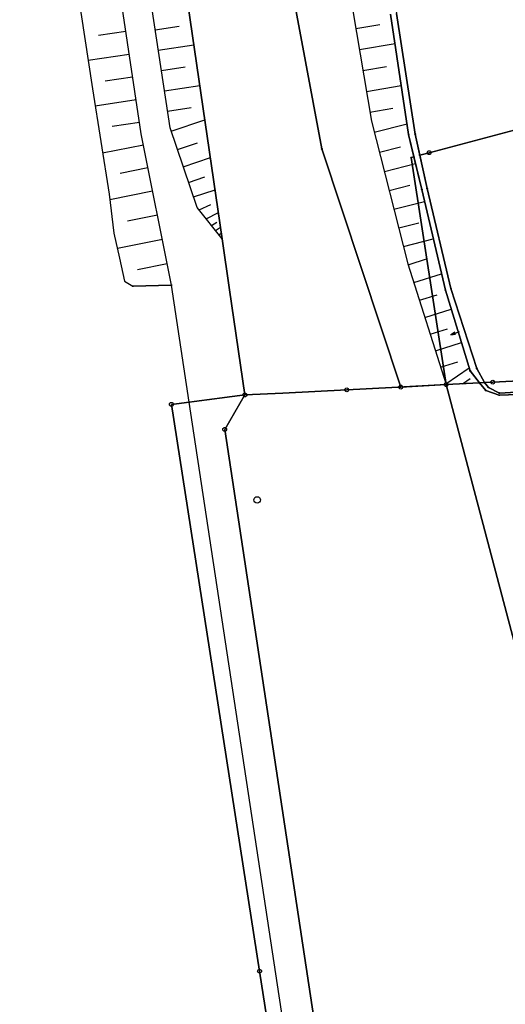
# Model space of a CAD drawing. Extents: x 2408905 to 4819478, y 5786105 to 11573663.
# Tile 10 of 39: x 2409625 to 2409688, y 5786749 to 5786877. Entities that reach past the tile are written whole.
import ezdxf

# ---------------------------------------------------------------- set-up
doc = ezdxf.new("R2010")
doc.units = 0
for name, color, linetype in [('K100-FLST_GRENZEN', 40, 'Continuous'), ('K105-FLST_NUMMERN', 40, 'Continuous'), ('K125-GEB_LINIEN', 40, 'Continuous'), ('K140-KATASTERTOPO', 7, 'Continuous'), ('K145-VERM_PKTE', 7, 'Continuous')]:
    doc.layers.add(name, color=color, linetype=linetype)

# ---------------------------------------------------------------- blocks, each defined once
blk = doc.blocks.new('233')
at = {"layer": 'K105-FLST_NUMMERN', "color": 7}
for points in [[(2, 0.5, 0), (0, 0, 0), (2, -0.5, 0)], [(0, 0, 0), (4, 0, 0)]]:
    blk.add_polyline3d(points, dxfattribs=at)
blk = doc.blocks.new('5')
at = {"layer": 'K125-GEB_LINIEN', "color": 7}
for points in [[(-0.25, 0.001, 0), (0, 0.001, 0), (0.25, 0.001, 0)], [(0, 0.251, 0), (0, 0.001, 0), (0, -0.249, 0)]]:
    blk.add_polyline3d(points, dxfattribs=at)
blk = doc.blocks.new('122')
at = {"color": 11, "linetype": 'Continuous'}
blk.add_circle((0, 0), 1.25, dxfattribs=at)
blk = doc.blocks.new('GRENZSTEIN')
at = {"color": 7, "linetype": 'Continuous'}
blk.add_circle((0, 0), 0.75, dxfattribs=at)
blk = doc.blocks.new('251')
at = {"color": 40, "linetype": 'Continuous'}
blk.add_circle((0, 0), 0.175, dxfattribs=at)

msp = doc.modelspace()

# ---------------------------------------------------------------- linework, layer by layer
at = {"layer": 'K100-FLST_GRENZEN', "color": 250}
for points in [[(2409670.068, 5786649.853), (2409665.51, 5786691.135), (2409655.816, 5786753.432), (2409644.402, 5786826.88), (2409647.334, 5786827.257), (2409653.916, 5786828.103), (2409651.938, 5786841.712), (2409650.979, 5786848.312), (2409646.028, 5786882.378), (2409644.172, 5786895.149), (2409640.827, 5786918.908), (2409633.542, 5786970.621), (2409627.695, 5787033.257), (2409622.35, 5787094.631), (2409619.627, 5787166.065), (2409618.316, 5787169.68), (2409605.139, 5787176.459), (2409602.887, 5787177.618), (2409589.271, 5787266.559), (2409591.2, 5787266.837), (2409563.211, 5787451.131)], [(2409657.722, 5786999.484), (2409654.673, 5786986.735), (2409650.582, 5786961.443), (2409647.87, 5786938.434), (2409640.827, 5786918.908), (2409644.172, 5786895.149), (2409646.028, 5786882.378), (2409650.979, 5786848.312), (2409651.938, 5786841.712), (2409653.916, 5786828.103), (2409658.813, 5786828.346), (2409667.1, 5786828.756), (2409672.953, 5786829.058), (2409674.09, 5786829.117), (2409663.86, 5786859.997), (2409658.518, 5786888.658), (2409656.336, 5786913.719), (2409656.502, 5786938.582), (2409658.255, 5786959.571), (2409662.665, 5786982.279), (2409664.417, 5786989.029), (2409665.948, 5786994.931), (2409669.284, 5787007.787)], [(2409658.518, 5786888.658), (2409663.86, 5786859.997), (2409674.09, 5786829.117), (2409679.968, 5786829.44), (2409675.43, 5786858.847), (2409675.8, 5786858.949), (2409675.117, 5786861.832), (2409672.783, 5786877.437)], [(2409672.783, 5786877.437), (2409675.117, 5786861.832), (2409676.807, 5786854.703), (2409679.865, 5786841.692), (2409683.091, 5786831.209), (2409684.283, 5786829.661), (2409684.946, 5786829.695), (2409683.951, 5786831.515), (2409680.597, 5786841.888), (2409677.527, 5786854.841), (2409675.94, 5786861.908), (2409673.53, 5786877.543)], [(2409703.475, 5786829.308), (2409686.868, 5786828.342), (2409685.452, 5786829.066), (2409684.946, 5786829.695), (2409684.283, 5786829.661), (2409685.087, 5786828.686), (2409686.848, 5786828.073), (2409703.473, 5786828.675)], [(2409788.525, 5786673.584), (2409786.264, 5786685.54), (2409785.578, 5786689.164), (2409778.558, 5786698.174), (2409776.222, 5786696.895), (2409773.135, 5786695.204), (2409718.358, 5786683.98), (2409699.377, 5786755.899), (2409679.968, 5786829.44), (2409672.953, 5786829.058), (2409667.1, 5786828.756), (2409658.813, 5786828.346), (2409653.916, 5786828.103), (2409651.305, 5786823.634), (2409678.39, 5786644.582)]]:
    msp.add_lwpolyline(points, dxfattribs=at)
for points in [[(2409668.817, 5786933.18), (2409667.28, 5786932.782), (2409667.18, 5786921.82), (2409669.858, 5786901.947), (2409673.53, 5786877.543), (2409675.94, 5786861.908), (2409676.558, 5786859.158), (2409677.771, 5786859.492), (2409736.671, 5786875.198), (2409717.678, 5786945.84)], [(2409677.527, 5786854.841), (2409680.597, 5786841.888), (2409683.951, 5786831.515), (2409684.946, 5786829.695), (2409686, 5786829.75), (2409747.92, 5786832.927), (2409736.671, 5786875.198), (2409677.771, 5786859.492), (2409676.558, 5786859.158)], [(2409675.43, 5786858.847), (2409679.968, 5786829.44), (2409684.283, 5786829.661), (2409683.091, 5786831.209), (2409679.865, 5786841.692), (2409676.807, 5786854.703), (2409675.8, 5786858.949)], [(2409685.452, 5786829.066), (2409686.868, 5786828.342), (2409703.475, 5786829.308), (2409708.978, 5786829.321), (2409741.933, 5786830.506), (2409744.993, 5786830.27), (2409744.997, 5786829.843), (2409746.514, 5786827.711), (2409747.647, 5786825.143), (2409757.804, 5786789.8), (2409759.642, 5786785.313), (2409760.037, 5786783.348), (2409766.134, 5786753.051), (2409776.455, 5786698.717), (2409777.171, 5786697.414), (2409778.558, 5786698.174), (2409763.95, 5786776.715), (2409761.643, 5786784.682), (2409757.9, 5786797.604), (2409747.92, 5786832.927), (2409686, 5786829.75), (2409684.946, 5786829.695)], [(2409679.968, 5786829.44), (2409699.377, 5786755.899), (2409718.358, 5786683.98), (2409773.135, 5786695.204), (2409776.222, 5786696.895), (2409775.939, 5786698.186), (2409765.442, 5786752.943), (2409759.554, 5786782.947), (2409759.116, 5786785.179), (2409757.225, 5786789.631), (2409747.105, 5786824.951), (2409746.043, 5786827.521), (2409744.346, 5786829.561), (2409741.897, 5786830.086), (2409708.979, 5786828.865), (2409703.473, 5786828.675), (2409686.848, 5786828.073), (2409685.087, 5786828.686), (2409684.283, 5786829.661)], [(2409651.305, 5786823.634), (2409653.916, 5786828.103), (2409646.702, 5786827.176), (2409644.402, 5786826.88), (2409655.816, 5786753.432), (2409665.51, 5786691.135), (2409670.068, 5786649.853), (2409674.278, 5786645.82), (2409678.39, 5786644.582)]]:
    msp.add_lwpolyline(points, close=True, dxfattribs=at)
at = {"layer": 'K125-GEB_LINIEN', "color": 250}
for points in [[(2409644.408, 5786842.335), (2409639.418, 5786842.192)], [(2409646.702, 5786827.176), (2409644.408, 5786842.335)], [(2409674.128, 5786645.963), (2409646.702, 5786827.176)]]:
    msp.add_lwpolyline(points, dxfattribs=at)
at = {"layer": 'K140-KATASTERTOPO', "color": 250}
for points in [[(2409561.264, 5787347.412, 0), (2409568.387, 5787301.646, 0), (2409575.466, 5787255.165, 0), (2409582.475, 5787209.045, 0), (2409588.306, 5787171.609, 0), (2409594.869, 5787127.326, 0), (2409602.624, 5787076.592, 0), (2409610.235, 5787025.688, 0), (2409614.935, 5786993.176, 0), (2409618.821, 5786966.652, 0), (2409622.676, 5786942.207, 0), (2409629.263, 5786900.049, 0), (2409634.171, 5786867.77, 0), (2409636.325, 5786854.137, 0), (2409636.949, 5786849.063, 0), (2409637.691, 5786845.823, 0), (2409638.34, 5786842.86, 0), (2409639.418, 5786842.192, 0), (2409644.408, 5786842.335, 0), (2409644.408, 5786842.335, 0), (2409640.48, 5786861.951, 0), (2409608.286, 5787077.033, 0), (2409559.381, 5787397.314, 0)], [(2409666.904, 5786883.791, 0), (2409670.305, 5786863.56, 0), (2409675.024, 5786845.08, 0), (2409679.968, 5786829.44, 0), (2409684.283, 5786829.661, 0), (2409683.091, 5786831.209, 0), (2409679.865, 5786841.692, 0), (2409676.807, 5786854.703, 0), (2409675.8, 5786858.949, 0), (2409675.117, 5786861.832, 0), (2409672.783, 5786877.437, 0)], [(2409666.904, 5786883.791, 0), (2409670.305, 5786863.56, 0), (2409675.024, 5786845.08, 0), (2409679.968, 5786829.44, 0), (2409684.283, 5786829.661, 0), (2409683.091, 5786831.209, 0), (2409679.865, 5786841.692, 0), (2409676.807, 5786854.703, 0), (2409675.8, 5786858.949, 0), (2409675.117, 5786861.832, 0), (2409672.783, 5786877.437, 0)], [(2409642.296, 5786875.429, 0), (2409645.389, 5786875.9, 0)], [(2409642.296, 5786875.429, 0), (2409645.389, 5786875.9, 0)], [(2409668.284, 5786875.579, 0), (2409671.391, 5786876.102, 0)], [(2409668.284, 5786875.579, 0), (2409671.391, 5786876.102, 0)], [(2409638.498, 5786875.19, 0), (2409634.942, 5786874.658, 0)], [(2409642.699, 5786872.782, 0), (2409647.32, 5786873.486, 0)], [(2409642.699, 5786872.782, 0), (2409647.32, 5786873.486, 0)], [(2409668.744, 5786872.845, 0), (2409673.354, 5786873.62, 0)], [(2409668.744, 5786872.845, 0), (2409673.354, 5786873.62, 0)], [(2409638.941, 5786872.234, 0), (2409633.614, 5786871.436, 0)], [(2409643.101, 5786870.142, 0), (2409646.17, 5786870.61, 0)], [(2409643.101, 5786870.143, 0), (2409646.17, 5786870.61, 0)], [(2409669.201, 5786870.129, 0), (2409672.241, 5786870.64, 0)], [(2409669.201, 5786870.129, 0), (2409672.241, 5786870.64, 0)], [(2409639.383, 5786869.28, 0), (2409635.836, 5786868.749, 0)], [(2409643.502, 5786867.511, 0), (2409648.087, 5786868.209, 0)], [(2409643.502, 5786867.511, 0), (2409648.087, 5786868.209, 0)], [(2409669.654, 5786867.435, 0), (2409674.166, 5786868.193, 0)], [(2409669.654, 5786867.435, 0), (2409674.166, 5786868.193, 0)], [(2409639.824, 5786866.332, 0), (2409634.524, 5786865.539, 0)], [(2409643.902, 5786864.887, 0), (2409646.947, 5786865.351, 0)], [(2409643.902, 5786864.887, 0), (2409646.947, 5786865.351, 0)], [(2409670.103, 5786864.761, 0), (2409673.079, 5786865.262, 0)], [(2409670.103, 5786864.761, 0), (2409673.079, 5786865.262, 0)], [(2409640.264, 5786863.394, 0), (2409636.746, 5786862.868, 0)], [(2409644.379, 5786862.29, 0), (2409648.733, 5786863.764, 0)], [(2409644.379, 5786862.29, 0), (2409648.733, 5786863.764, 0)], [(2409670.669, 5786862.134, 0), (2409674.91, 5786863.217, 0)], [(2409670.669, 5786862.134, 0), (2409674.91, 5786863.217, 0)], [(2409640.775, 5786860.477, 0), (2409635.491, 5786859.418, 0)], [(2409645.191, 5786859.892, 0), (2409647.799, 5786860.775, 0)], [(2409645.191, 5786859.892, 0), (2409647.799, 5786860.775, 0)], [(2409671.329, 5786859.549, 0), (2409674.05, 5786860.244, 0)], [(2409671.329, 5786859.549, 0), (2409674.05, 5786860.244, 0)], [(2409645.94, 5786857.679, 0), (2409649.445, 5786858.865, 0)], [(2409645.94, 5786857.679, 0), (2409649.445, 5786858.865, 0)], [(2409671.968, 5786857.046, 0), (2409676.007, 5786858.077, 0)], [(2409671.968, 5786857.046, 0), (2409676.007, 5786858.077, 0)], [(2409641.367, 5786857.519, 0), (2409637.764, 5786856.797, 0)], [(2409646.631, 5786855.636, 0), (2409648.717, 5786856.343, 0)], [(2409646.631, 5786855.636, 0), (2409648.717, 5786856.343, 0)], [(2409672.594, 5786854.595, 0), (2409675.259, 5786855.275, 0)], [(2409672.594, 5786854.595, 0), (2409675.259, 5786855.275, 0)], [(2409641.97, 5786854.508, 0), (2409636.416, 5786853.396, 0)], [(2409647.269, 5786853.752, 0), (2409650.051, 5786854.694, 0)], [(2409647.269, 5786853.752, 0), (2409650.051, 5786854.694, 0)], [(2409647.979, 5786852.083, 0), (2409649.514, 5786852.769, 0)], [(2409647.979, 5786852.083, 0), (2409649.514, 5786852.769, 0)], [(2409673.216, 5786852.162, 0), (2409677.167, 5786853.171, 0)], [(2409673.216, 5786852.162, 0), (2409677.167, 5786853.171, 0)], [(2409642.591, 5786851.408, 0), (2409638.733, 5786850.635, 0)], [(2409648.912, 5786850.91, 0), (2409650.478, 5786851.758, 0)], [(2409648.912, 5786850.91, 0), (2409650.478, 5786851.758, 0)], [(2409649.6, 5786850.046, 0), (2409650.289, 5786850.472, 0)], [(2409649.6, 5786850.046, 0), (2409650.289, 5786850.472, 0)], [(2409673.832, 5786849.747, 0), (2409676.436, 5786850.412, 0)], [(2409673.832, 5786849.747, 0), (2409676.436, 5786850.412, 0)], [(2409650.106, 5786849.409, 0), (2409650.755, 5786849.851, 0)], [(2409650.106, 5786849.409, 0), (2409650.755, 5786849.851, 0)], [(2409650.543, 5786848.861, 0), (2409650.757, 5786849.019, 0)], [(2409650.543, 5786848.861, 0), (2409650.757, 5786849.019, 0)], [(2409643.229, 5786848.223, 0), (2409637.408, 5786847.057, 0)], [(2409674.444, 5786847.352, 0), (2409678.303, 5786848.337, 0)], [(2409674.444, 5786847.352, 0), (2409678.303, 5786848.337, 0)], [(2409643.859, 5786845.075, 0), (2409640.025, 5786844.307, 0)], [(2409675.056, 5786844.978, 0), (2409677.561, 5786845.77, 0)], [(2409675.056, 5786844.978, 0), (2409677.561, 5786845.77, 0)], [(2409675.789, 5786842.66, 0), (2409679.371, 5786843.792, 0)], [(2409675.789, 5786842.66, 0), (2409679.371, 5786843.792, 0)], [(2409676.516, 5786840.361, 0), (2409678.799, 5786841.083, 0)], [(2409676.516, 5786840.361, 0), (2409678.799, 5786841.083, 0)], [(2409677.221, 5786838.129, 0), (2409680.63, 5786839.206, 0)], [(2409677.221, 5786838.129, 0), (2409680.63, 5786839.206, 0)], [(2409677.904, 5786835.969, 0), (2409680.165, 5786836.684, 0)], [(2409677.904, 5786835.969, 0), (2409680.165, 5786836.684, 0)], [(2409678.582, 5786833.825, 0), (2409681.958, 5786834.892, 0)], [(2409678.582, 5786833.825, 0), (2409681.958, 5786834.892, 0)], [(2409679.257, 5786831.688, 0), (2409681.497, 5786832.396, 0)], [(2409679.257, 5786831.688, 0), (2409681.497, 5786832.396, 0)], [(2409679.931, 5786829.558, 0), (2409682.968, 5786831.61, 0)], [(2409679.931, 5786829.558, 0), (2409682.968, 5786831.61, 0)], [(2409682.067, 5786829.548, 0), (2409683.062, 5786830.249, 0)], [(2409682.067, 5786829.548, 0), (2409683.062, 5786830.249, 0)]]:
    msp.add_polyline3d(points, dxfattribs=at)
msp.add_polyline3d([(2409650.979, 5786848.312, 0), (2409647.726, 5786852.401, 0), (2409644.23, 5786862.731, 0), (2409619.155, 5787027.391, 0), (2409626.229, 5787016.411, 0), (2409633.542, 5786970.621, 0), (2409640.827, 5786918.908, 0), (2409644.172, 5786895.149, 0), (2409646.028, 5786882.378, 0), (2409650.979, 5786848.312, 0)], close=True, dxfattribs=at)
msp.add_polyline3d([(2409650.979, 5786848.312, 0), (2409647.726, 5786852.401, 0), (2409644.23, 5786862.731, 0), (2409619.155, 5787027.391, 0), (2409626.229, 5787016.411, 0), (2409633.542, 5786970.621, 0), (2409640.827, 5786918.908, 0), (2409644.172, 5786895.149, 0), (2409646.028, 5786882.378, 0), (2409650.979, 5786848.312, 0)], close=True, dxfattribs=at)

# ---------------------------------------------------------------- block references
at = {"layer": 'K100-FLST_GRENZEN', "color": 250, "xscale": 0.333, "yscale": 0.333}
for name, p in [('251', (2409675.117, 5786861.832)), ('251', (2409675.94, 5786861.908)), ('251', (2409663.86, 5786859.997)), ('251', (2409675.8, 5786858.949)), ('251', (2409676.558, 5786859.158)), ('GRENZSTEIN', (2409677.771, 5786859.492)), ('251', (2409675.43, 5786858.847)), ('251', (2409676.807, 5786854.703)), ('251', (2409677.527, 5786854.841)), ('251', (2409679.865, 5786841.692)), ('251', (2409680.597, 5786841.888)), ('251', (2409683.091, 5786831.209)), ('251', (2409683.951, 5786831.515)), ('GRENZSTEIN', (2409679.968, 5786829.44)), ('251', (2409684.283, 5786829.661)), ('251', (2409684.946, 5786829.695)), ('GRENZSTEIN', (2409686, 5786829.75)), ('GRENZSTEIN', (2409653.916, 5786828.103)), ('GRENZSTEIN', (2409667.1, 5786828.756)), ('GRENZSTEIN', (2409674.09, 5786829.117)), ('251', (2409685.087, 5786828.686)), ('251', (2409685.452, 5786829.066)), ('251', (2409686.868, 5786828.342)), ('GRENZSTEIN', (2409644.402, 5786826.88)), ('251', (2409686.848, 5786828.073)), ('GRENZSTEIN', (2409651.305, 5786823.634)), ('GRENZSTEIN', (2409655.816, 5786753.432))]:
    msp.add_blockref(name, p, dxfattribs=at)
at = {"layer": 'K105-FLST_NUMMERN', "color": 250, "xscale": 0.294, "yscale": 0.294, "rotation": 22.596}
msp.add_blockref('233', (2409680.592, 5786835.882), dxfattribs=at)
at = {"layer": 'K125-GEB_LINIEN', "color": 250, "xscale": 0.333, "yscale": 0.333}
for p in [(2409644.408, 5786842.335), (2409639.418, 5786842.192), (2409646.702, 5786827.176)]:
    msp.add_blockref('5', p, dxfattribs=at)
at = {"layer": 'K145-VERM_PKTE', "color": 250, "xscale": 0.333, "yscale": 0.333}
msp.add_blockref('122', (2409655.51, 5786814.495), dxfattribs=at)

doc.saveas('drawing.dxf')
